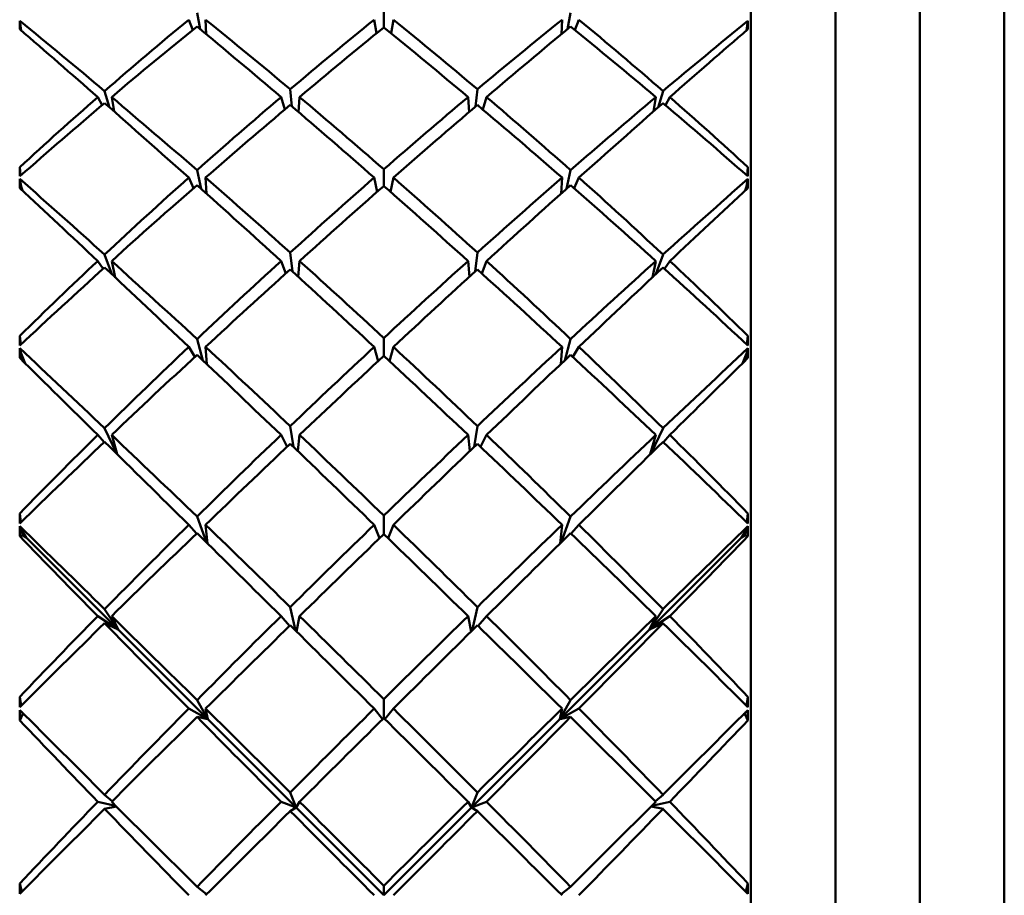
# Model space of a CAD drawing. Header units: inches. Extents: x 0.1 to 33.9, y 0.6 to 21.4.
# Tile 246 of 256: x 18.821 to 19.112, y 14.466 to 14.725. Entities that reach past the tile are written whole.
import ezdxf

# ---------------------------------------------------------------- set-up
doc = ezdxf.new("R2010")
doc.units = ezdxf.units.IN
doc.header["$MEASUREMENT"] = 0
doc.layers.add('Visible (ANSI)', color=7, linetype='Continuous', lineweight=50)

msp = doc.modelspace()

# ---------------------------------------------------------------- linework, layer by layer
at = {"layer": 'Visible (ANSI)'}
for p, q in [((19.03744, 14.02502), (19.03744, 14.90691)), ((19.11244, 14.02502), (19.11244, 14.90691)), ((19.06244, 14.05002), (19.06244, 14.88191)), ((19.08744, 14.05002), (19.08744, 14.88191)), ((18.92873, 14.72285), (18.92873, 14.72743)), ((18.82135, 14.72198), (18.82098, 14.72478)), ((18.87098, 14.72515), (18.87215, 14.72207)), ((18.87434, 14.72236), (18.87343, 14.72717)), ((18.87595, 14.72515), (18.87615, 14.72087)), ((18.92658, 14.72111), (18.9259, 14.72515)), ((18.93088, 14.72111), (18.93156, 14.72515)), ((18.98131, 14.72087), (18.98151, 14.72515)), ((18.98402, 14.72717), (18.98311, 14.72236)), ((18.98531, 14.72207), (18.98648, 14.72515)), ((19.03611, 14.72198), (19.03648, 14.72478)), ((18.82136, 14.72193), (18.82135, 14.72198)), ((18.82135, 14.72198), (18.82137, 14.72192)), ((19.03609, 14.72192), (19.03611, 14.72198)), ((19.03611, 14.72198), (19.0361, 14.72193)), ((18.84754, 14.69917), (18.84606, 14.704)), ((18.90154, 14.69947), (18.90102, 14.70455)), ((18.95643, 14.70455), (18.95591, 14.69947)), ((19.01139, 14.704), (19.00991, 14.69917)), ((18.84405, 14.70224), (18.84532, 14.69984)), ((18.84816, 14.70224), (18.84887, 14.698)), ((18.8983, 14.70224), (18.89941, 14.69855)), ((18.90378, 14.70224), (18.90349, 14.69781)), ((18.95397, 14.69781), (18.95367, 14.70224)), ((18.95805, 14.69855), (18.95916, 14.70224)), ((19.00858, 14.698), (19.0093, 14.70224)), ((19.01213, 14.69984), (19.01341, 14.70224)), ((18.82117, 14.67896), (18.82093, 14.68146)), ((18.87465, 14.6751), (18.87343, 14.68058)), ((18.92873, 14.67591), (18.92873, 14.68087)), ((18.98402, 14.68058), (18.9828, 14.6751)), ((19.03628, 14.67896), (19.03653, 14.68146)), ((18.82135, 14.6758), (18.82098, 14.67799)), ((18.87098, 14.67839), (18.87241, 14.6753)), ((18.87595, 14.67839), (18.87621, 14.6737)), ((18.92676, 14.67418), (18.9259, 14.67839)), ((18.93069, 14.67418), (18.93156, 14.67839)), ((18.98124, 14.6737), (18.98151, 14.67839)), ((18.98504, 14.6753), (18.98648, 14.67839)), ((19.03611, 14.6758), (19.03648, 14.67799)), ((18.82149, 14.67478), (18.82135, 14.6758)), ((18.82135, 14.6758), (18.82175, 14.67455)), ((18.8216, 14.67469), (18.82155, 14.67518)), ((19.03571, 14.67455), (19.03611, 14.6758)), ((19.03586, 14.67469), (19.03591, 14.67518)), ((19.03611, 14.6758), (19.03596, 14.67478)), ((18.84819, 14.64982), (18.84606, 14.6556)), ((18.90171, 14.65059), (18.90102, 14.65619)), ((18.95643, 14.65619), (18.95574, 14.65059)), ((19.01139, 14.6556), (19.00927, 14.64982)), ((18.84405, 14.65371), (18.8456, 14.65139)), ((18.84816, 14.65371), (18.84918, 14.64888)), ((18.8983, 14.65371), (18.8997, 14.65002)), ((18.90378, 14.65371), (18.90339, 14.64906)), ((18.95406, 14.64906), (18.95367, 14.65371)), ((18.95776, 14.65002), (18.95916, 14.65371)), ((19.00827, 14.64888), (19.0093, 14.65371)), ((19.01186, 14.65139), (19.01341, 14.65371)), ((18.82122, 14.62894), (18.82093, 14.63154)), ((19.03623, 14.62894), (19.03653, 14.63154)), ((18.87098, 14.62829), (18.87277, 14.62534)), ((18.87517, 14.62431), (18.87343, 14.63061)), ((18.87595, 14.62829), (18.87632, 14.62321)), ((18.92703, 14.62407), (18.9259, 14.62829)), ((18.92873, 14.62566), (18.92873, 14.63091)), ((18.93042, 14.62407), (18.93156, 14.62829)), ((18.98113, 14.62321), (18.98151, 14.62829)), ((18.98402, 14.63061), (18.98229, 14.62431)), ((18.98469, 14.62534), (18.98648, 14.62829)), ((18.82135, 14.62631), (18.82098, 14.62787)), ((18.82135, 14.62631), (18.82255, 14.62342)), ((18.82173, 14.62423), (18.82135, 14.62631)), ((18.82177, 14.62419), (18.82159, 14.62573)), ((19.03491, 14.62342), (19.03611, 14.62631)), ((19.03569, 14.62419), (19.03586, 14.62573)), ((19.03611, 14.62631), (19.03572, 14.62423)), ((19.03611, 14.62631), (19.03648, 14.62787)), ((18.82234, 14.62363), (18.82172, 14.62477)), ((18.82188, 14.62408), (18.82172, 14.62477)), ((18.82172, 14.62477), (18.82177, 14.62419)), ((19.03574, 14.62477), (19.03512, 14.62363)), ((19.03557, 14.62408), (19.03574, 14.62477)), ((19.03568, 14.62419), (19.03574, 14.62477)), ((18.90199, 14.59868), (18.90102, 14.60483)), ((18.95643, 14.60483), (18.95546, 14.59868)), ((18.84405, 14.60222), (18.84597, 14.60014)), ((18.84955, 14.5968), (18.84606, 14.60421)), ((18.84816, 14.60222), (18.84982, 14.59652)), ((18.8983, 14.60222), (18.90012, 14.59875)), ((18.90378, 14.60222), (18.90323, 14.59749)), ((18.95422, 14.59749), (18.95367, 14.60222)), ((18.95734, 14.59875), (18.95916, 14.60222)), ((19.00763, 14.59652), (19.0093, 14.60222)), ((19.01139, 14.60421), (19.00791, 14.5968)), ((19.01149, 14.60014), (19.01341, 14.60222)), ((18.82129, 14.57637), (18.82093, 14.57902)), ((19.03616, 14.57637), (19.03653, 14.57902)), ((18.87623, 14.57043), (18.87343, 14.57805)), ((18.92873, 14.57288), (18.92873, 14.57836)), ((18.98402, 14.57805), (18.98122, 14.57043)), ((18.82135, 14.57429), (18.82098, 14.57518)), ((18.82135, 14.57429), (18.82286, 14.57184)), ((18.82181, 14.57259), (18.82135, 14.57429)), ((18.82181, 14.57259), (18.82164, 14.57381)), ((18.82172, 14.5734), (18.82181, 14.57259)), ((18.82286, 14.57184), (18.82172, 14.5734)), ((18.82202, 14.57268), (18.82172, 14.5734)), ((18.87098, 14.57562), (18.87329, 14.57306)), ((18.87595, 14.57562), (18.87655, 14.57011)), ((18.92747, 14.57167), (18.9259, 14.57562)), ((18.92998, 14.57167), (18.93156, 14.57562)), ((18.9809, 14.57011), (18.98151, 14.57562)), ((18.98417, 14.57306), (18.98648, 14.57562)), ((19.0346, 14.57184), (19.03611, 14.57429)), ((19.03574, 14.5734), (19.0346, 14.57184)), ((19.03544, 14.57268), (19.03574, 14.5734)), ((19.03611, 14.57429), (19.03564, 14.57259)), ((19.03564, 14.57259), (19.03581, 14.57381)), ((19.03564, 14.57259), (19.03574, 14.5734)), ((19.03611, 14.57429), (19.03648, 14.57518)), ((18.82181, 14.57259), (18.82093, 14.57222)), ((18.82172, 14.57253), (18.82181, 14.57259)), ((18.82286, 14.57184), (18.82172, 14.57253)), ((18.82202, 14.57268), (18.82181, 14.57259)), ((18.82183, 14.57246), (18.82181, 14.57259)), ((18.82181, 14.57259), (18.82286, 14.57184)), ((18.82202, 14.57268), (18.82286, 14.57184)), ((18.82286, 14.57184), (18.85007, 14.54462)), ((19.0346, 14.57184), (19.00739, 14.54462)), ((19.03544, 14.57268), (19.0346, 14.57184)), ((19.0346, 14.57184), (19.03564, 14.57259)), ((19.03574, 14.57253), (19.0346, 14.57184)), ((19.03544, 14.57268), (19.03564, 14.57259)), ((19.03563, 14.57246), (19.03564, 14.57259)), ((19.03564, 14.57259), (19.03653, 14.57222)), ((19.03564, 14.57259), (19.03574, 14.57253)), ((18.85007, 14.54462), (18.84606, 14.55064)), ((18.90257, 14.54436), (18.90102, 14.55129)), ((18.95643, 14.55129), (18.95489, 14.54436)), ((19.01139, 14.55064), (19.00739, 14.54462)), ((18.84405, 14.54859), (18.85007, 14.54462)), ((18.85007, 14.54462), (18.84606, 14.54653)), ((18.84816, 14.54859), (18.85007, 14.54462)), ((18.8983, 14.54859), (18.90081, 14.54568)), ((18.90378, 14.54859), (18.90291, 14.54402)), ((18.95455, 14.54402), (18.95367, 14.54859)), ((18.95665, 14.54568), (18.95916, 14.54859)), ((19.00739, 14.54462), (19.01341, 14.54859)), ((19.00739, 14.54462), (19.0093, 14.54859)), ((19.01139, 14.54653), (19.00739, 14.54462)), ((18.85007, 14.54462), (18.87664, 14.51806)), ((19.00739, 14.54462), (18.98082, 14.51806)), ((18.82139, 14.52209), (18.82093, 14.52471)), ((18.87664, 14.51806), (18.87343, 14.52371)), ((18.92873, 14.51842), (18.92873, 14.52403)), ((18.98402, 14.52371), (18.98082, 14.51806)), ((19.03607, 14.52209), (19.03653, 14.52471)), ((18.87098, 14.52123), (18.87664, 14.51806)), ((18.87595, 14.52123), (18.87664, 14.51806)), ((18.92838, 14.51808), (18.9259, 14.52123)), ((18.92907, 14.51808), (18.93156, 14.52123)), ((18.98082, 14.51806), (18.98648, 14.52123)), ((18.98082, 14.51806), (18.98151, 14.52123)), ((18.82181, 14.5197), (18.82093, 14.51775)), ((18.82152, 14.52024), (18.82181, 14.5197)), ((18.82181, 14.5197), (18.82172, 14.51945)), ((18.82172, 14.51945), (18.82239, 14.51937)), ((18.82181, 14.5197), (18.82176, 14.52)), ((18.82181, 14.5197), (18.82177, 14.51999)), ((18.82189, 14.51987), (18.82181, 14.5197)), ((18.8222, 14.51956), (18.82181, 14.5197)), ((18.82186, 14.51943), (18.82181, 14.5197)), ((18.87664, 14.51806), (18.87343, 14.51875)), ((18.87664, 14.51806), (18.90278, 14.49191)), ((18.98082, 14.51806), (18.95467, 14.49191)), ((18.98402, 14.51875), (18.98082, 14.51806)), ((19.03507, 14.51937), (19.03574, 14.51945)), ((19.03564, 14.5197), (19.03526, 14.51956)), ((19.03557, 14.51987), (19.03564, 14.5197)), ((19.0356, 14.51943), (19.03564, 14.5197)), ((19.03564, 14.5197), (19.03593, 14.52024)), ((19.03564, 14.5197), (19.0357, 14.52)), ((19.03569, 14.51999), (19.03564, 14.5197)), ((19.03574, 14.51945), (19.03564, 14.5197)), ((19.03564, 14.5197), (19.03653, 14.51775)), ((18.84606, 14.49574), (18.84832, 14.49381)), ((18.90278, 14.49191), (18.90102, 14.49639)), ((18.95643, 14.49639), (18.95467, 14.49191)), ((19.00913, 14.49381), (19.01139, 14.49574)), ((18.84933, 14.49249), (18.84405, 14.49365)), ((18.84606, 14.49156), (18.84958, 14.49223)), ((18.8983, 14.49365), (18.90278, 14.49191)), ((18.90278, 14.49191), (18.90102, 14.49091)), ((18.90378, 14.49365), (18.90278, 14.49191)), ((18.90278, 14.49191), (18.92873, 14.46597)), ((18.95467, 14.49191), (18.92873, 14.46597)), ((18.95467, 14.49191), (18.95367, 14.49365)), ((18.95467, 14.49191), (18.95916, 14.49365)), ((18.95643, 14.49091), (18.95467, 14.49191)), ((19.00787, 14.49223), (19.01139, 14.49156)), ((19.01341, 14.49365), (19.00813, 14.49249)), ((18.82155, 14.467), (18.82093, 14.46947)), ((18.87343, 14.46847), (18.87625, 14.46627)), ((18.92873, 14.46597), (18.92873, 14.46879)), ((18.9812, 14.46627), (18.98402, 14.46847)), ((19.0359, 14.467), (19.03653, 14.46947))]:
    msp.add_line(p, q, dxfattribs=at)
for centre, major_axis, ratio, start_param, end_param in [((18.85085, 14.46597), (0.0114, -0.44094), 0.064973, 4.083419, 4.090343), ((18.88795, 14.46597), (0.43076, -0.42841), 0.242363, 1.901995, 1.959053), ((18.9695, 14.46597), (-0.40395, -0.40098), 0.454114, 4.513131, 4.571217), ((18.88795, 14.46597), (0.42344, -0.42095), 0.310003, 1.840231, 1.896833), ((18.9695, 14.46597), (0.41449, 0.4118), 0.380335, 1.308086, 1.364688), ((18.88795, 14.46597), (0.41449, -0.4118), 0.380335, 1.776904, 1.833506), ((18.9695, 14.46597), (0.42344, 0.42095), 0.310003, 1.24476, 1.301362), ((18.88795, 14.46597), (0.40395, -0.40098), 0.454114, 1.711968, 1.770054), ((18.9695, 14.46597), (0.43076, 0.42841), 0.242363, 1.18254, 1.239598), ((19.0066, 14.46597), (-0.0114, -0.44094), 0.064973, 2.192842, 2.199766), ((18.9695, 14.46597), (0.43885, -0.43664), 0.140115, 1.996377, 2.051257), ((18.88795, 14.46597), (0.41978, 0.41721), 0.339958, 1.277732, 1.334886), ((18.9695, 14.46597), (0.43417, -0.43188), 0.204834, 1.933201, 1.990355), ((18.88795, 14.46597), (0.42781, 0.4254), 0.271243, 1.215189, 1.271608), ((18.9695, 14.46597), (0.42781, -0.4254), 0.271243, 1.869985, 1.926404), ((18.88795, 14.46597), (0.43417, 0.43188), 0.204834, 1.151238, 1.208392), ((18.9695, 14.46597), (0.41978, -0.41721), 0.339958, 1.806707, 1.863861), ((18.88795, 14.46597), (0.43885, 0.43664), 0.140115, 1.090336, 1.145215), ((18.9695, 14.46597), (-0.40395, -0.40098), 0.454114, 4.575963, 4.630842), ((18.88795, 14.46597), (0.43076, -0.42841), 0.242363, 1.840095, 1.897249), ((18.9695, 14.46597), (0.41449, 0.4118), 0.380335, 1.370918, 1.428072), ((18.88795, 14.46597), (0.42344, -0.42095), 0.310003, 1.777582, 1.834001), ((18.9695, 14.46597), (0.42344, 0.42095), 0.310003, 1.307591, 1.364011), ((18.88795, 14.46597), (0.41449, -0.4118), 0.380335, 1.713521, 1.770675), ((18.9695, 14.46597), (0.43076, 0.42841), 0.242363, 1.244344, 1.301498), ((18.88795, 14.46597), (0.40395, -0.40098), 0.454114, 1.652343, 1.707223), ((18.88795, 14.46597), (0.41978, 0.41721), 0.339958, 1.339632, 1.396689), ((18.9695, 14.46597), (0.43885, -0.43664), 0.140115, 1.933546, 1.991632), ((18.88795, 14.46597), (0.42781, 0.4254), 0.271243, 1.277838, 1.33444), ((18.9695, 14.46597), (0.43417, -0.43188), 0.204834, 1.870369, 1.926971), ((18.88795, 14.46597), (0.43417, 0.43188), 0.204834, 1.214622, 1.271224), ((18.9695, 14.46597), (0.42781, -0.4254), 0.271243, 1.807153, 1.863755), ((18.88795, 14.46597), (0.43885, 0.43664), 0.140115, 1.149961, 1.208047), ((18.9695, 14.46597), (0.41978, -0.41721), 0.339958, 1.744903, 1.801961), ((18.85085, 14.46597), (0.02116, -0.44094), 0.050858, 4.199341, 4.206265), ((19.0066, 14.46597), (-0.02116, -0.44094), 0.050858, 2.07692, 2.083845), ((18.85085, 14.46597), (0.0077, -0.44094), 0.067709, 4.209579, 4.216504), ((18.88795, 14.46597), (0.4364, -0.43415), 0.176754, 1.839528, 1.896586), ((18.9695, 14.46597), (0.41449, 0.4118), 0.380335, 1.43375, 1.491836), ((18.88795, 14.46597), (0.43076, -0.42841), 0.242363, 1.777815, 1.834417), ((18.9695, 14.46597), (0.42344, 0.42095), 0.310003, 1.370423, 1.427025), ((18.88795, 14.46597), (0.42344, -0.42095), 0.310003, 1.714567, 1.771169), ((18.9695, 14.46597), (0.43076, 0.42841), 0.242363, 1.307175, 1.363778), ((18.88795, 14.46597), (0.41449, -0.4118), 0.380335, 1.649757, 1.707843), ((18.9695, 14.46597), (0.4364, 0.43415), 0.176754, 1.245007, 1.302065), ((19.0066, 14.46597), (-0.0077, -0.44094), 0.067709, 2.066681, 2.073606), ((18.9695, 14.46597), (0.44182, -0.43965), 0.076526, 1.933866, 1.988746), ((18.88795, 14.46597), (0.42781, 0.4254), 0.271243, 1.340118, 1.397272), ((18.9695, 14.46597), (0.43885, -0.43664), 0.140115, 1.870714, 1.927868), ((18.88795, 14.46597), (0.43417, 0.43188), 0.204834, 1.277636, 1.334056), ((18.9695, 14.46597), (0.43417, -0.43188), 0.204834, 1.807537, 1.863956), ((18.88795, 14.46597), (0.43885, 0.43664), 0.140115, 1.213725, 1.270879), ((18.9695, 14.46597), (0.42781, -0.4254), 0.271243, 1.744321, 1.801475), ((18.88795, 14.46597), (0.44182, 0.43965), 0.076526, 1.152847, 1.207726), ((18.9695, 14.46597), (0.41449, 0.4118), 0.380335, 1.496582, 1.551461), ((18.88795, 14.46597), (0.42781, 0.4254), 0.271243, 1.402018, 1.459076), ((18.9695, 14.46597), (0.44182, -0.43965), 0.076526, 1.871035, 1.929121), ((18.88795, 14.46597), (0.4364, -0.43415), 0.176754, 1.777628, 1.834782), ((18.9695, 14.46597), (0.42344, 0.42095), 0.310003, 1.433255, 1.490409), ((18.88795, 14.46597), (0.43076, -0.42841), 0.242363, 1.715166, 1.771585), ((18.9695, 14.46597), (0.43076, 0.42841), 0.242363, 1.370007, 1.426427), ((18.88795, 14.46597), (0.42344, -0.42095), 0.310003, 1.651184, 1.708338), ((18.9695, 14.46597), (0.4364, 0.43415), 0.176754, 1.30681, 1.363964), ((18.88795, 14.46597), (0.44182, 0.43965), 0.076526, 1.212472, 1.270558), ((18.9695, 14.46597), (0.42781, -0.4254), 0.271243, 1.682517, 1.739575), ((18.88795, 14.46597), (0.41449, -0.4118), 0.380335, 1.590132, 1.645011), ((18.88795, 14.46597), (0.43417, 0.43188), 0.204834, 1.340285, 1.396888), ((18.9695, 14.46597), (0.43885, -0.43664), 0.140115, 1.807882, 1.864484), ((18.88795, 14.46597), (0.43885, 0.43664), 0.140115, 1.277109, 1.333711), ((18.9695, 14.46597), (0.43417, -0.43188), 0.204834, 1.744705, 1.801307), ((18.85085, 14.46597), (0.01818, -0.44094), 0.056476, 4.325116, 4.332041), ((19.0066, 14.46597), (-0.01818, -0.44094), 0.056476, 1.951144, 1.958069), ((18.9695, 14.46597), (0.42344, 0.42095), 0.310003, 1.496087, 1.554173), ((18.88795, 14.46597), (0.4364, -0.43415), 0.176754, 1.715348, 1.77195), ((18.9695, 14.46597), (0.43076, 0.42841), 0.242363, 1.432839, 1.489441), ((18.88795, 14.46597), (0.43076, -0.42841), 0.242363, 1.652151, 1.708753), ((18.9695, 14.46597), (0.4364, 0.43415), 0.176754, 1.369642, 1.426244), ((18.88795, 14.46597), (0.42344, -0.42095), 0.310003, 1.58742, 1.645506), ((18.85085, 14.46597), (0.00388, -0.44094), 0.06937, 4.335815, 4.34274), ((18.88795, 14.46597), (0.44034, -0.43815), 0.112588, 1.777029, 1.834087), ((18.88795, 14.46597), (0.43417, 0.43188), 0.204834, 1.402565, 1.459719), ((18.9695, 14.46597), (0.44182, -0.43965), 0.076526, 1.808203, 1.865357), ((18.88795, 14.46597), (0.43885, 0.43664), 0.140115, 1.340123, 1.396543), ((18.9695, 14.46597), (0.43885, -0.43664), 0.140115, 1.74505, 1.801469), ((18.88795, 14.46597), (0.44182, 0.43965), 0.076526, 1.276236, 1.33339), ((18.9695, 14.46597), (0.43417, -0.43188), 0.204834, 1.681873, 1.739027), ((18.9695, 14.46597), (0.44034, 0.43815), 0.112588, 1.307505, 1.364563), ((19.0066, 14.46597), (-0.00388, -0.44094), 0.06937, 1.940446, 1.94737), ((18.9695, 14.46597), (0.44306, -0.4409), 0.013547, 1.871343, 1.926222), ((18.88795, 14.46597), (0.44306, 0.4409), 0.013547, 1.21537, 1.270249), ((18.9695, 14.46597), (0.42344, 0.42095), 0.310003, 1.558919, 1.613798), ((18.88795, 14.46597), (0.44034, -0.43815), 0.112588, 1.715129, 1.772283), ((18.9695, 14.46597), (0.43076, 0.42841), 0.242363, 1.495671, 1.552825), ((18.88795, 14.46597), (0.4364, -0.43415), 0.176754, 1.652699, 1.709119), ((18.9695, 14.46597), (0.4364, 0.43415), 0.176754, 1.432474, 1.488893), ((18.88795, 14.46597), (0.43076, -0.42841), 0.242363, 1.588768, 1.645922), ((18.9695, 14.46597), (0.44034, 0.43815), 0.112588, 1.369309, 1.426463), ((18.88795, 14.46597), (0.42344, -0.42095), 0.310003, 1.527795, 1.582674), ((18.88795, 14.46597), (0.43417, 0.43188), 0.204834, 1.464465, 1.521523), ((18.9695, 14.46597), (0.44306, -0.4409), 0.013547, 1.808511, 1.866597), ((18.88795, 14.46597), (0.43885, 0.43664), 0.140115, 1.402772, 1.459374), ((18.9695, 14.46597), (0.44182, -0.43965), 0.076526, 1.745371, 1.801973), ((18.88795, 14.46597), (0.44182, 0.43965), 0.076526, 1.33962, 1.396222), ((18.9695, 14.46597), (0.43885, -0.43664), 0.140115, 1.682218, 1.73882), ((18.88795, 14.46597), (0.44306, 0.4409), 0.013547, 1.274995, 1.333081), ((18.9695, 14.46597), (0.43417, -0.43188), 0.204834, 1.620069, 1.677127), ((18.85085, 14.46597), (0.01491, -0.44094), 0.061208, 4.451039, 4.457964), ((19.0066, 14.46597), (-0.01491, -0.44094), 0.061208, 1.825221, 1.832146), ((18.85085, 14.46597), (0, -0.44094), 0.069927, 4.46209, 4.469014), ((18.88795, 14.46597), (0.44256, -0.4404), 0.049325, 1.714512, 1.77157), ((18.9695, 14.46597), (0.43076, 0.42841), 0.242363, 1.558503, 1.616589), ((18.88795, 14.46597), (0.43885, 0.43664), 0.140115, 1.465052, 1.522206), ((18.9695, 14.46597), (0.44306, -0.4409), 0.013547, 1.74568, 1.802834), ((18.88795, 14.46597), (0.44034, -0.43815), 0.112588, 1.652849, 1.709452), ((18.9695, 14.46597), (0.4364, 0.43415), 0.176754, 1.495306, 1.551908), ((18.88795, 14.46597), (0.44182, 0.43965), 0.076526, 1.402634, 1.459054), ((18.9695, 14.46597), (0.44182, -0.43965), 0.076526, 1.682539, 1.738958), ((18.88795, 14.46597), (0.4364, -0.43415), 0.176754, 1.589685, 1.646287), ((18.9695, 14.46597), (0.44034, 0.43815), 0.112588, 1.432141, 1.488743), ((18.88795, 14.46597), (0.44306, 0.4409), 0.013547, 1.338759, 1.395913), ((18.9695, 14.46597), (0.43885, -0.43664), 0.140115, 1.619386, 1.67654), ((18.88795, 14.46597), (0.43076, -0.42841), 0.242363, 1.525004, 1.58309), ((18.9695, 14.46597), (0.44256, 0.4404), 0.049325, 1.370023, 1.427081), ((19.0066, 14.46597), (0, -0.44094), 0.069927, 1.814171, 1.821096), ((18.9695, 14.46597), (0.44256, -0.4404), 0.049325, 4.419488, 4.474367), ((18.88795, 14.46597), (0.44256, 0.4404), 0.049325, 4.950411, 5.00529), ((18.9695, 14.46597), (0.43076, 0.42841), 0.242363, 1.621335, 1.676214), ((18.88795, 14.46597), (0.43885, 0.43664), 0.140115, 1.526952, 1.58401), ((18.9695, 14.46597), (0.44256, -0.4404), 0.049325, 4.479113, 4.537199), ((18.88795, 14.46597), (0.44256, -0.4404), 0.049325, 1.652612, 1.709766), ((18.9695, 14.46597), (0.4364, 0.43415), 0.176754, 1.558138, 1.615292), ((18.88795, 14.46597), (0.44034, -0.43815), 0.112588, 1.5902, 1.64662), ((18.9695, 14.46597), (0.44034, 0.43815), 0.112588, 1.494973, 1.551392), ((18.88795, 14.46597), (0.4364, -0.43415), 0.176754, 1.526301, 1.583455), ((18.9695, 14.46597), (0.44256, 0.4404), 0.049325, 1.431827, 1.488981), ((18.88795, 14.46597), (0.44256, 0.4404), 0.049325, 4.887579, 4.945665), ((18.9695, 14.46597), (0.43885, -0.43664), 0.140115, 1.557583, 1.614641), ((18.88795, 14.46597), (0.43076, -0.42841), 0.242363, 1.465379, 1.520258), ((18.88795, 14.46597), (0.44182, 0.43965), 0.076526, 1.465283, 1.521885), ((18.9695, 14.46597), (0.44306, -0.4409), 0.013547, 1.682848, 1.73945), ((18.88795, 14.46597), (0.44306, 0.4409), 0.013547, 1.402143, 1.458745), ((18.9695, 14.46597), (0.44182, -0.43965), 0.076526, 1.619707, 1.676309), ((18.85085, 14.46597), (0.0114, -0.44094), 0.064973, 4.577093, 4.584018), ((19.0066, 14.46597), (-0.0114, -0.44094), 0.064973, 1.699168, 1.706092), ((18.85085, 14.46597), (-0.00388, -0.44094), 0.06937, 4.588364, 4.595289), ((18.88795, 14.46597), (0.44306, -0.4409), 0.013547, 4.574141, 4.631199), ((18.9695, 14.46597), (0.4364, 0.43415), 0.176754, 1.62097, 1.679056), ((18.88795, 14.46597), (0.44256, -0.4404), 0.049325, 1.590332, 1.646934), ((18.9695, 14.46597), (0.44034, 0.43815), 0.112588, 1.557805, 1.614407), ((18.88795, 14.46597), (0.44034, -0.43815), 0.112588, 1.527186, 1.583788), ((18.9695, 14.46597), (0.44256, 0.4404), 0.049325, 1.494659, 1.551261), ((18.88795, 14.46597), (0.4364, -0.43415), 0.176754, 1.462537, 1.520623), ((18.9695, 14.46597), (0.44306, 0.4409), 0.013547, 4.793579, 4.850637), ((19.0066, 14.46597), (0.00388, -0.44094), 0.06937, 1.687896, 1.694821), ((18.9695, 14.46597), (0.44034, -0.43815), 0.112588, 4.482006, 4.536885), ((18.88795, 14.46597), (0.44182, 0.43965), 0.076526, 1.527563, 1.584717), ((18.9695, 14.46597), (0.44256, -0.4404), 0.049325, 4.542877, 4.600031), ((18.88795, 14.46597), (0.44306, 0.4409), 0.013547, 1.465157, 1.521577), ((18.9695, 14.46597), (0.44306, -0.4409), 0.013547, 1.620016, 1.676435), ((18.88795, 14.46597), (0.44256, 0.4404), 0.049325, 4.824747, 4.881901), ((18.9695, 14.46597), (0.44182, -0.43965), 0.076526, 1.556875, 1.614029), ((18.88795, 14.46597), (0.44034, 0.43815), 0.112588, 4.887893, 4.942772), ((18.9695, 14.46597), (0.4364, 0.43415), 0.176754, 1.683801, 1.738681), ((18.88795, 14.46597), (0.44182, 0.43965), 0.076526, 1.589463, 1.646521), ((18.9695, 14.46597), (0.44034, -0.43815), 0.112588, 4.541631, 4.599717), ((18.88795, 14.46597), (0.44306, -0.4409), 0.013547, 4.635945, 4.693099), ((18.9695, 14.46597), (0.44034, 0.43815), 0.112588, 1.620637, 1.677791), ((18.88795, 14.46597), (0.44256, -0.4404), 0.049325, 1.527683, 1.584102), ((18.9695, 14.46597), (0.44256, 0.4404), 0.049325, 1.557491, 1.61391), ((18.88795, 14.46597), (0.44034, -0.43815), 0.112588, 1.463802, 1.520956), ((18.9695, 14.46597), (0.44306, 0.4409), 0.013547, 4.731679, 4.788833), ((18.88795, 14.46597), (0.44034, 0.43815), 0.112588, 4.825061, 4.883147), ((18.9695, 14.46597), (0.44182, -0.43965), 0.076526, 1.495072, 1.55213), ((18.88795, 14.46597), (0.4364, -0.43415), 0.176754, 1.402912, 1.457791), ((18.88795, 14.46597), (0.44306, 0.4409), 0.013547, 1.527807, 1.584409), ((18.9695, 14.46597), (0.44256, -0.4404), 0.049325, 4.606261, 4.662863), ((18.88795, 14.46597), (0.44256, 0.4404), 0.049325, 4.761915, 4.818517), ((18.9695, 14.46597), (0.44306, -0.4409), 0.013547, 1.557184, 1.613786), ((18.85085, 14.46597), (0.0077, -0.44094), 0.067709, 4.703253, 4.710178), ((19.0066, 14.46597), (-0.0077, -0.44094), 0.067709, 1.573007, 1.579932)]:
    msp.add_ellipse(centre, major_axis=major_axis, ratio=ratio, start_param=start_param, end_param=end_param, dxfattribs=at)

doc.saveas('drawing.dxf')
